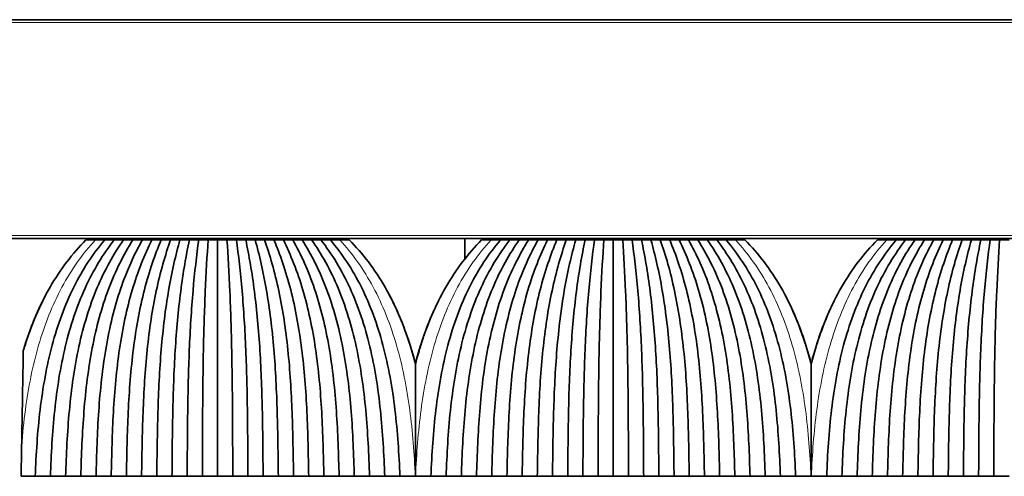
# Model space of a CAD drawing. Header units: millimetres. Extents: x -5 to 4200, y 0 to 2970.
# Tile 68 of 96: x 2455 to 2524, y 1592 to 1624. Entities that reach past the tile are written whole.
import ezdxf

# ---------------------------------------------------------------- set-up
doc = ezdxf.new("R2010")
doc.units = ezdxf.units.MM
doc.layers.add('1', color=7, linetype='Continuous', true_color=0xffffff)

msp = doc.modelspace()

# ---------------------------------------------------------------- linework, layer by layer
at = {"layer": '1', "color": 155, "linetype": 'Continuous', "lineweight": 35, "true_color": 0x4c7299}
for p, q in [((3434.564, 1623.97), (2174.564, 1623.97)), ((3434.564, 1608.47), (2174.564, 1608.47)), ((2461.801, 1608.37), (2461.803, 1608.47)), ((2475.326, 1608.37), (2475.324, 1608.47)), ((2486.067, 1608.47), (2486.054, 1607.016)), ((2489.801, 1608.37), (2489.803, 1608.47)), ((2503.326, 1608.37), (2503.324, 1608.47)), ((2517.801, 1608.37), (2517.803, 1608.47))]:
    msp.add_line(p, q, dxfattribs=at)
at = {"layer": '1', "color": 155, "linetype": 'Continuous', "lineweight": 18, "true_color": 0x4c7299}
for p, q in [((3434.564, 1623.77), (2174.564, 1623.77)), ((3434.564, 1608.67), (2174.564, 1608.67)), ((2463.814, 1608.37), (2463.814, 1608.47)), ((2473.314, 1608.37), (2473.314, 1608.47)), ((2491.814, 1608.37), (2491.814, 1608.47)), ((2501.314, 1608.37), (2501.314, 1608.47)), ((2519.814, 1608.37), (2519.814, 1608.47))]:
    msp.add_line(p, q, dxfattribs=at)
msp.add_open_spline([(2454.702, 1593.809), (2454.767, 1594.658), (2455.011, 1597.072), (2455.775, 1600.974), (2457.422, 1605.149), (2459.03, 1607.407), (2459.916, 1608.37)], degree=3, knots=[0, 0, 0, 0, 0.152181, 0.434787, 0.717394, 1, 1, 1, 1], dxfattribs=at)
at = {"layer": '1', "color": 155, "linetype": 'Continuous', "lineweight": 35, "true_color": 0x4c7299}
for points, knots in [([(2459.249, 1608.37), (2458.294, 1607.407), (2456.577, 1605.149), (2455.346, 1602.241), (2454.858, 1600.638), (2454.819, 1600.506)], [0, 0, 0, 0, 0.478553, 0.957106, 1, 1, 1, 1]), ([(2482.564, 1599.58), (2482.449, 1600.026), (2481.903, 1601.953), (2480.55, 1605.149), (2478.833, 1607.407), (2477.879, 1608.37)], [0, 0, 0, 0, 0.129176, 0.564588, 1, 1, 1, 1]), ([(2487.249, 1608.37), (2486.294, 1607.407), (2484.577, 1605.149), (2483.224, 1601.953), (2482.678, 1600.026), (2482.564, 1599.58)], [0, 0, 0, 0, 0.435412, 0.870824, 1, 1, 1, 1]), ([(2510.564, 1599.58), (2510.449, 1600.026), (2509.903, 1601.953), (2508.55, 1605.149), (2506.833, 1607.407), (2505.879, 1608.37)], [0, 0, 0, 0, 0.129176, 0.564588, 1, 1, 1, 1]), ([(2515.249, 1608.37), (2514.294, 1607.407), (2512.577, 1605.149), (2511.224, 1601.953), (2510.678, 1600.026), (2510.564, 1599.58)], [0, 0, 0, 0, 0.435412, 0.870824, 1, 1, 1, 1]), ([(2456.333, 1604.326), (2455.762, 1603.223), (2455.251, 1601.945), (2454.848, 1600.613), (2454.819, 1600.513)], [0, 0, 0, 0, 0.924749, 1, 1, 1, 1]), ([(2480.75, 1604.41), (2481.341, 1603.284), (2481.984, 1601.683), (2482.458, 1600), (2482.564, 1599.587)], [0, 0, 0, 0, 0.756942, 1, 1, 1, 1]), ([(2484.1, 1603.86), (2483.632, 1602.892), (2483.086, 1601.478), (2482.669, 1600), (2482.564, 1599.587)], [0, 0, 0, 0, 0.723227, 1, 1, 1, 1]), ([(2508.75, 1604.41), (2509.341, 1603.284), (2509.984, 1601.683), (2510.458, 1600), (2510.564, 1599.587)], [0, 0, 0, 0, 0.756942, 1, 1, 1, 1]), ([(2512.1, 1603.86), (2511.632, 1602.892), (2511.086, 1601.478), (2510.669, 1600), (2510.564, 1599.587)], [0, 0, 0, 0, 0.723227, 1, 1, 1, 1]), ([(2454.819, 1600.506), (2454.81, 1599.982), (2454.8, 1599.449), (2454.781, 1598.364), (2454.772, 1597.813), (2454.752, 1596.694), (2454.742, 1596.126), (2454.73, 1595.407), (2454.726, 1595.191), (2454.722, 1594.973), (2454.72, 1594.828), (2454.718, 1594.756), (2454.712, 1594.392), (2454.707, 1594.101), (2454.702, 1593.809)], [0, 0, 0, 0, 0.25, 0.25, 0.5, 0.5, 0.75, 0.75, 0.8125, 0.84375, 0.84375, 0.875, 0.875, 1, 1, 1, 1]), ([(2482.564, 1591.62), (2482.564, 1592.306), (2482.564, 1593.671), (2482.564, 1595.688), (2482.564, 1597.009), (2482.564, 1597.825), (2482.564, 1597.988), (2482.564, 1598.311), (2482.564, 1598.794), (2482.564, 1599.268), (2482.564, 1599.58)], [0, 0, 0, 0, 0.25, 0.5, 0.75, 0.75, 0.8125, 0.8125, 0.875, 1, 1, 1, 1]), ([(2510.564, 1591.62), (2510.564, 1592.306), (2510.564, 1593.671), (2510.564, 1595.688), (2510.564, 1597.009), (2510.564, 1597.825), (2510.564, 1597.988), (2510.564, 1598.311), (2510.564, 1598.794), (2510.564, 1599.268), (2510.564, 1599.58)], [0, 0, 0, 0, 0.25, 0.5, 0.75, 0.75, 0.8125, 0.8125, 0.875, 1, 1, 1, 1])]:
    msp.add_open_spline(points, degree=3, knots=knots, dxfattribs=at)
for points, degree in [([(2455.664, 1591.62), (2455.722, 1593.205), (2455.925, 1596.362), (2456.741, 1600.974), (2458.268, 1605.149), (2459.766, 1607.407), (2460.584, 1608.37)], 3), ([(2461.249, 1608.37), (2460.474, 1607.374), (2459.07, 1605.064), (2457.678, 1600.868), (2456.963, 1596.292), (2456.792, 1593.183), (2456.739, 1591.621)], 3), ([(2461.914, 1608.37), (2461.212, 1607.378), (2459.923, 1605.072), (2458.647, 1600.877), (2458.008, 1596.298), (2457.862, 1593.184), (2457.814, 1591.62)], 3), ([(2462.579, 1608.37), (2461.925, 1607.344), (2460.74, 1604.985), (2459.599, 1600.773), (2459.051, 1596.231), (2458.931, 1593.163), (2458.889, 1591.621)], 3), ([(2459.916, 1608.37), (2459.694, 1608.37), (2459.471, 1608.37), (2459.249, 1608.37)], 3), ([(2460.584, 1608.37), (2460.361, 1608.37), (2460.139, 1608.37), (2459.916, 1608.37)], 3), ([(2463.244, 1608.37), (2462.668, 1607.352), (2461.605, 1605.001), (2460.58, 1600.79), (2460.1, 1596.243), (2460.002, 1593.166), (2459.964, 1591.62)], 3), ([(2461.249, 1608.37), (2461.027, 1608.37), (2460.805, 1608.37), (2460.584, 1608.37)], 3), ([(2463.909, 1608.37), (2463.387, 1607.317), (2462.438, 1604.913), (2461.547, 1600.688), (2461.148, 1596.18), (2461.072, 1593.146), (2461.039, 1591.621)], 3), ([(2461.914, 1608.37), (2461.692, 1608.37), (2461.47, 1608.37), (2461.249, 1608.37)], 3), ([(2461.855, 1608.47), (2461.855, 1608.437), (2461.854, 1608.403), (2461.854, 1608.37)], 3), ([(2462.579, 1608.37), (2462.357, 1608.37), (2462.135, 1608.37), (2461.914, 1608.37)], 3), ([(2464.574, 1608.37), (2464.132, 1607.33), (2463.314, 1604.938), (2462.54, 1600.715), (2462.202, 1596.197), (2462.142, 1593.151), (2462.114, 1591.62)], 3), ([(2463.244, 1608.37), (2463.022, 1608.37), (2462.8, 1608.37), (2462.579, 1608.37)], 3), ([(2465.239, 1608.37), (2464.858, 1607.295), (2464.164, 1604.853), (2463.524, 1600.619), (2463.256, 1596.139), (2463.212, 1593.133), (2463.189, 1591.621)], 3), ([(2463.909, 1608.37), (2463.687, 1608.37), (2463.465, 1608.37), (2463.244, 1608.37)], 3), ([(2463.358, 1608.37), (2463.358, 1608.403), (2463.358, 1608.437), (2463.358, 1608.47)], 3), ([(2464.574, 1608.37), (2464.352, 1608.37), (2464.13, 1608.37), (2463.909, 1608.37)], 3), ([(2465.904, 1608.37), (2465.604, 1607.313), (2465.047, 1604.89), (2464.529, 1600.656), (2464.315, 1596.162), (2464.282, 1593.14), (2464.264, 1591.62)], 3), ([(2465.239, 1608.37), (2465.017, 1608.37), (2464.795, 1608.37), (2464.574, 1608.37)], 3), ([(2465.904, 1608.37), (2465.682, 1608.37), (2465.46, 1608.37), (2465.239, 1608.37)], 3), ([(2466.569, 1608.37), (2466.337, 1607.279), (2465.912, 1604.801), (2465.528, 1600.562), (2465.374, 1596.123), (2465.352, 1593.123), (2465.339, 1591.621)], 3), ([(2466.569, 1608.37), (2466.347, 1608.37), (2466.125, 1608.37), (2465.904, 1608.37)], 3), ([(2467.234, 1608.37), (2467.082, 1607.302), (2466.799, 1604.849), (2466.539, 1600.612), (2466.437, 1596.153), (2466.423, 1593.132), (2466.414, 1591.62)], 3), ([(2467.234, 1608.37), (2467.012, 1608.37), (2466.79, 1608.37), (2466.569, 1608.37)], 3), ([(2467.899, 1608.37), (2467.677, 1608.37), (2467.455, 1608.37), (2467.234, 1608.37)], 3), ([(2467.899, 1608.37), (2467.821, 1607.271), (2467.678, 1604.777), (2467.549, 1600.536), (2467.5, 1596.108), (2467.493, 1593.118), (2467.489, 1591.621)], 3), ([(2468.564, 1608.37), (2468.342, 1608.37), (2468.12, 1608.37), (2467.899, 1608.37)], 3), ([(2468.564, 1608.37), (2468.564, 1607.299), (2468.564, 1604.911), (2468.564, 1600.777), (2468.564, 1596.282), (2468.564, 1593.172), (2468.564, 1591.62)], 3), ([(2469.229, 1608.37), (2469.007, 1608.37), (2468.785, 1608.37), (2468.564, 1608.37)], 3), ([(2469.894, 1608.37), (2469.672, 1608.37), (2469.45, 1608.37), (2469.229, 1608.37)], 3), ([(2469.229, 1608.37), (2469.306, 1607.271), (2469.449, 1604.777), (2469.578, 1600.536), (2469.628, 1596.108), (2469.634, 1593.118), (2469.639, 1591.621)], 3), ([(2469.894, 1608.37), (2470.045, 1607.302), (2470.328, 1604.849), (2470.588, 1600.612), (2470.691, 1596.153), (2470.704, 1593.132), (2470.714, 1591.62)], 3), ([(2470.559, 1608.37), (2470.337, 1608.37), (2470.115, 1608.37), (2469.894, 1608.37)], 3), ([(2471.224, 1608.37), (2471.002, 1608.37), (2470.78, 1608.37), (2470.559, 1608.37)], 3), ([(2470.559, 1608.37), (2470.79, 1607.279), (2471.215, 1604.801), (2471.599, 1600.562), (2471.753, 1596.123), (2471.775, 1593.123), (2471.789, 1591.621)], 3), ([(2471.224, 1608.37), (2471.523, 1607.313), (2472.08, 1604.89), (2472.598, 1600.656), (2472.812, 1596.162), (2472.845, 1593.14), (2472.864, 1591.62)], 3), ([(2471.889, 1608.37), (2471.667, 1608.37), (2471.445, 1608.37), (2471.224, 1608.37)], 3), ([(2472.554, 1608.37), (2472.332, 1608.37), (2472.11, 1608.37), (2471.889, 1608.37)], 3), ([(2471.889, 1608.37), (2472.269, 1607.295), (2472.963, 1604.853), (2473.603, 1600.619), (2473.871, 1596.139), (2473.915, 1593.133), (2473.939, 1591.621)], 3), ([(2472.554, 1608.37), (2472.995, 1607.33), (2473.813, 1604.938), (2474.587, 1600.715), (2474.925, 1596.197), (2474.985, 1593.151), (2475.014, 1591.62)], 3), ([(2473.219, 1608.37), (2472.997, 1608.37), (2472.775, 1608.37), (2472.554, 1608.37)], 3), ([(2473.884, 1608.37), (2473.662, 1608.37), (2473.44, 1608.37), (2473.219, 1608.37)], 3), ([(2473.219, 1608.37), (2473.74, 1607.317), (2474.689, 1604.913), (2475.58, 1600.688), (2475.979, 1596.18), (2476.056, 1593.146), (2476.089, 1591.621)], 3), ([(2473.77, 1608.47), (2473.77, 1608.437), (2473.769, 1608.403), (2473.769, 1608.37)], 3), ([(2473.884, 1608.37), (2474.459, 1607.352), (2475.522, 1605.001), (2476.547, 1600.79), (2477.027, 1596.243), (2477.125, 1593.166), (2477.164, 1591.62)], 3), ([(2474.549, 1608.37), (2474.327, 1608.37), (2474.105, 1608.37), (2473.884, 1608.37)], 3), ([(2475.214, 1608.37), (2474.992, 1608.37), (2474.77, 1608.37), (2474.549, 1608.37)], 3), ([(2474.549, 1608.37), (2475.202, 1607.344), (2476.387, 1604.985), (2477.528, 1600.773), (2478.076, 1596.231), (2478.196, 1593.163), (2478.239, 1591.621)], 3), ([(2475.214, 1608.37), (2475.915, 1607.378), (2477.204, 1605.072), (2478.48, 1600.877), (2479.119, 1596.298), (2479.265, 1593.184), (2479.314, 1591.62)], 3), ([(2475.879, 1608.37), (2475.657, 1608.37), (2475.435, 1608.37), (2475.214, 1608.37)], 3), ([(2475.273, 1608.37), (2475.273, 1608.403), (2475.272, 1608.437), (2475.272, 1608.47)], 3), ([(2476.544, 1608.37), (2476.322, 1608.37), (2476.1, 1608.37), (2475.879, 1608.37)], 3), ([(2475.879, 1608.37), (2476.654, 1607.374), (2478.057, 1605.064), (2479.449, 1600.868), (2480.164, 1596.292), (2480.335, 1593.183), (2480.389, 1591.621)], 3), ([(2476.544, 1608.37), (2477.361, 1607.407), (2478.86, 1605.149), (2480.386, 1600.974), (2481.202, 1596.362), (2481.405, 1593.205), (2481.464, 1591.62)], 3), ([(2477.211, 1608.37), (2476.989, 1608.37), (2476.766, 1608.37), (2476.544, 1608.37)], 3), ([(2477.879, 1608.37), (2477.656, 1608.37), (2477.434, 1608.37), (2477.211, 1608.37)], 3), ([(2483.664, 1591.62), (2483.722, 1593.205), (2483.925, 1596.362), (2484.741, 1600.974), (2486.268, 1605.149), (2487.766, 1607.407), (2488.584, 1608.37)], 3), ([(2489.249, 1608.37), (2488.474, 1607.374), (2487.07, 1605.064), (2485.678, 1600.868), (2484.963, 1596.292), (2484.792, 1593.183), (2484.739, 1591.621)], 3), ([(2489.914, 1608.37), (2489.212, 1607.378), (2487.923, 1605.072), (2486.647, 1600.877), (2486.008, 1596.298), (2485.862, 1593.184), (2485.814, 1591.62)], 3), ([(2490.579, 1608.37), (2489.925, 1607.344), (2488.74, 1604.985), (2487.599, 1600.773), (2487.051, 1596.231), (2486.931, 1593.163), (2486.889, 1591.621)], 3), ([(2487.916, 1608.37), (2487.694, 1608.37), (2487.471, 1608.37), (2487.249, 1608.37)], 3), ([(2488.584, 1608.37), (2488.361, 1608.37), (2488.139, 1608.37), (2487.916, 1608.37)], 3), ([(2491.244, 1608.37), (2490.668, 1607.352), (2489.605, 1605.001), (2488.58, 1600.79), (2488.1, 1596.243), (2488.002, 1593.166), (2487.964, 1591.62)], 3), ([(2489.249, 1608.37), (2489.027, 1608.37), (2488.805, 1608.37), (2488.584, 1608.37)], 3), ([(2491.909, 1608.37), (2491.387, 1607.317), (2490.438, 1604.913), (2489.547, 1600.688), (2489.148, 1596.18), (2489.072, 1593.146), (2489.039, 1591.621)], 3), ([(2489.914, 1608.37), (2489.692, 1608.37), (2489.47, 1608.37), (2489.249, 1608.37)], 3), ([(2489.855, 1608.47), (2489.855, 1608.437), (2489.854, 1608.403), (2489.854, 1608.37)], 3), ([(2490.579, 1608.37), (2490.357, 1608.37), (2490.135, 1608.37), (2489.914, 1608.37)], 3), ([(2492.574, 1608.37), (2492.132, 1607.33), (2491.314, 1604.938), (2490.54, 1600.715), (2490.202, 1596.197), (2490.142, 1593.151), (2490.114, 1591.62)], 3), ([(2491.244, 1608.37), (2491.022, 1608.37), (2490.8, 1608.37), (2490.579, 1608.37)], 3), ([(2493.239, 1608.37), (2492.858, 1607.295), (2492.164, 1604.853), (2491.524, 1600.619), (2491.256, 1596.139), (2491.212, 1593.133), (2491.189, 1591.621)], 3), ([(2491.909, 1608.37), (2491.687, 1608.37), (2491.465, 1608.37), (2491.244, 1608.37)], 3), ([(2491.358, 1608.37), (2491.358, 1608.403), (2491.358, 1608.437), (2491.358, 1608.47)], 3), ([(2492.574, 1608.37), (2492.352, 1608.37), (2492.13, 1608.37), (2491.909, 1608.37)], 3), ([(2493.904, 1608.37), (2493.604, 1607.313), (2493.047, 1604.89), (2492.529, 1600.656), (2492.315, 1596.162), (2492.282, 1593.14), (2492.264, 1591.62)], 3), ([(2493.239, 1608.37), (2493.017, 1608.37), (2492.795, 1608.37), (2492.574, 1608.37)], 3), ([(2493.904, 1608.37), (2493.682, 1608.37), (2493.46, 1608.37), (2493.239, 1608.37)], 3), ([(2494.569, 1608.37), (2494.337, 1607.279), (2493.912, 1604.801), (2493.528, 1600.562), (2493.374, 1596.123), (2493.352, 1593.123), (2493.339, 1591.621)], 3), ([(2494.569, 1608.37), (2494.347, 1608.37), (2494.125, 1608.37), (2493.904, 1608.37)], 3), ([(2495.234, 1608.37), (2495.082, 1607.302), (2494.799, 1604.849), (2494.539, 1600.612), (2494.437, 1596.153), (2494.423, 1593.132), (2494.414, 1591.62)], 3), ([(2495.234, 1608.37), (2495.012, 1608.37), (2494.79, 1608.37), (2494.569, 1608.37)], 3), ([(2495.899, 1608.37), (2495.677, 1608.37), (2495.455, 1608.37), (2495.234, 1608.37)], 3), ([(2495.899, 1608.37), (2495.821, 1607.271), (2495.678, 1604.777), (2495.549, 1600.536), (2495.5, 1596.108), (2495.493, 1593.118), (2495.489, 1591.621)], 3), ([(2496.564, 1608.37), (2496.342, 1608.37), (2496.12, 1608.37), (2495.899, 1608.37)], 3), ([(2497.229, 1608.37), (2497.007, 1608.37), (2496.785, 1608.37), (2496.564, 1608.37)], 3), ([(2496.564, 1608.37), (2496.564, 1607.299), (2496.564, 1604.911), (2496.564, 1600.777), (2496.564, 1596.282), (2496.564, 1593.172), (2496.564, 1591.62)], 3), ([(2497.894, 1608.37), (2497.672, 1608.37), (2497.45, 1608.37), (2497.229, 1608.37)], 3), ([(2497.229, 1608.37), (2497.306, 1607.271), (2497.449, 1604.777), (2497.578, 1600.536), (2497.628, 1596.108), (2497.634, 1593.118), (2497.639, 1591.621)], 3), ([(2497.894, 1608.37), (2498.045, 1607.302), (2498.328, 1604.849), (2498.588, 1600.612), (2498.691, 1596.153), (2498.704, 1593.132), (2498.714, 1591.62)], 3), ([(2498.559, 1608.37), (2498.337, 1608.37), (2498.115, 1608.37), (2497.894, 1608.37)], 3), ([(2499.224, 1608.37), (2499.002, 1608.37), (2498.78, 1608.37), (2498.559, 1608.37)], 3), ([(2498.559, 1608.37), (2498.79, 1607.279), (2499.215, 1604.801), (2499.599, 1600.562), (2499.753, 1596.123), (2499.775, 1593.123), (2499.789, 1591.621)], 3), ([(2499.224, 1608.37), (2499.523, 1607.313), (2500.08, 1604.89), (2500.598, 1600.656), (2500.812, 1596.162), (2500.845, 1593.14), (2500.864, 1591.62)], 3), ([(2499.889, 1608.37), (2499.667, 1608.37), (2499.445, 1608.37), (2499.224, 1608.37)], 3), ([(2500.554, 1608.37), (2500.332, 1608.37), (2500.11, 1608.37), (2499.889, 1608.37)], 3), ([(2499.889, 1608.37), (2500.269, 1607.295), (2500.963, 1604.853), (2501.603, 1600.619), (2501.871, 1596.139), (2501.915, 1593.133), (2501.939, 1591.621)], 3), ([(2500.554, 1608.37), (2500.995, 1607.33), (2501.813, 1604.938), (2502.587, 1600.715), (2502.925, 1596.197), (2502.985, 1593.151), (2503.014, 1591.62)], 3), ([(2501.219, 1608.37), (2500.997, 1608.37), (2500.775, 1608.37), (2500.554, 1608.37)], 3), ([(2501.884, 1608.37), (2501.662, 1608.37), (2501.44, 1608.37), (2501.219, 1608.37)], 3), ([(2501.219, 1608.37), (2501.74, 1607.317), (2502.689, 1604.913), (2503.58, 1600.688), (2503.979, 1596.18), (2504.056, 1593.146), (2504.089, 1591.621)], 3), ([(2501.77, 1608.47), (2501.77, 1608.437), (2501.769, 1608.403), (2501.769, 1608.37)], 3), ([(2501.884, 1608.37), (2502.459, 1607.352), (2503.522, 1605.001), (2504.547, 1600.79), (2505.027, 1596.243), (2505.125, 1593.166), (2505.164, 1591.62)], 3), ([(2502.549, 1608.37), (2502.327, 1608.37), (2502.105, 1608.37), (2501.884, 1608.37)], 3), ([(2503.214, 1608.37), (2502.992, 1608.37), (2502.77, 1608.37), (2502.549, 1608.37)], 3), ([(2502.549, 1608.37), (2503.202, 1607.344), (2504.387, 1604.985), (2505.528, 1600.773), (2506.076, 1596.231), (2506.196, 1593.163), (2506.239, 1591.621)], 3), ([(2503.214, 1608.37), (2503.915, 1607.378), (2505.204, 1605.072), (2506.48, 1600.877), (2507.119, 1596.298), (2507.265, 1593.184), (2507.314, 1591.62)], 3), ([(2503.879, 1608.37), (2503.657, 1608.37), (2503.435, 1608.37), (2503.214, 1608.37)], 3), ([(2503.273, 1608.37), (2503.273, 1608.403), (2503.272, 1608.437), (2503.272, 1608.47)], 3), ([(2504.544, 1608.37), (2504.322, 1608.37), (2504.1, 1608.37), (2503.879, 1608.37)], 3), ([(2503.879, 1608.37), (2504.654, 1607.374), (2506.057, 1605.064), (2507.449, 1600.868), (2508.164, 1596.292), (2508.335, 1593.183), (2508.389, 1591.621)], 3), ([(2504.544, 1608.37), (2505.361, 1607.407), (2506.86, 1605.149), (2508.386, 1600.974), (2509.202, 1596.362), (2509.405, 1593.205), (2509.464, 1591.62)], 3), ([(2505.211, 1608.37), (2504.989, 1608.37), (2504.766, 1608.37), (2504.544, 1608.37)], 3), ([(2505.879, 1608.37), (2505.656, 1608.37), (2505.434, 1608.37), (2505.211, 1608.37)], 3), ([(2511.664, 1591.62), (2511.722, 1593.205), (2511.925, 1596.362), (2512.741, 1600.974), (2514.268, 1605.149), (2515.766, 1607.407), (2516.584, 1608.37)], 3), ([(2517.249, 1608.37), (2516.474, 1607.374), (2515.07, 1605.064), (2513.678, 1600.868), (2512.963, 1596.292), (2512.792, 1593.183), (2512.739, 1591.621)], 3), ([(2517.914, 1608.37), (2517.212, 1607.378), (2515.923, 1605.072), (2514.647, 1600.877), (2514.008, 1596.298), (2513.862, 1593.184), (2513.814, 1591.62)], 3), ([(2518.579, 1608.37), (2517.925, 1607.344), (2516.74, 1604.985), (2515.599, 1600.773), (2515.051, 1596.231), (2514.931, 1593.163), (2514.889, 1591.621)], 3), ([(2515.916, 1608.37), (2515.694, 1608.37), (2515.471, 1608.37), (2515.249, 1608.37)], 3), ([(2516.584, 1608.37), (2516.361, 1608.37), (2516.139, 1608.37), (2515.916, 1608.37)], 3), ([(2519.244, 1608.37), (2518.668, 1607.352), (2517.605, 1605.001), (2516.58, 1600.79), (2516.1, 1596.243), (2516.002, 1593.166), (2515.964, 1591.62)], 3), ([(2517.249, 1608.37), (2517.027, 1608.37), (2516.805, 1608.37), (2516.584, 1608.37)], 3), ([(2519.909, 1608.37), (2519.387, 1607.317), (2518.438, 1604.913), (2517.547, 1600.688), (2517.148, 1596.18), (2517.072, 1593.146), (2517.039, 1591.621)], 3), ([(2517.914, 1608.37), (2517.692, 1608.37), (2517.47, 1608.37), (2517.249, 1608.37)], 3), ([(2517.855, 1608.47), (2517.855, 1608.437), (2517.854, 1608.403), (2517.854, 1608.37)], 3), ([(2518.579, 1608.37), (2518.357, 1608.37), (2518.135, 1608.37), (2517.914, 1608.37)], 3), ([(2520.574, 1608.37), (2520.132, 1607.33), (2519.314, 1604.938), (2518.54, 1600.715), (2518.202, 1596.197), (2518.142, 1593.151), (2518.114, 1591.62)], 3), ([(2519.244, 1608.37), (2519.022, 1608.37), (2518.8, 1608.37), (2518.579, 1608.37)], 3), ([(2521.239, 1608.37), (2520.858, 1607.295), (2520.164, 1604.853), (2519.524, 1600.619), (2519.256, 1596.139), (2519.212, 1593.133), (2519.189, 1591.621)], 3), ([(2519.909, 1608.37), (2519.687, 1608.37), (2519.465, 1608.37), (2519.244, 1608.37)], 3), ([(2519.358, 1608.37), (2519.358, 1608.403), (2519.358, 1608.437), (2519.358, 1608.47)], 3), ([(2520.574, 1608.37), (2520.352, 1608.37), (2520.13, 1608.37), (2519.909, 1608.37)], 3), ([(2521.904, 1608.37), (2521.604, 1607.313), (2521.047, 1604.89), (2520.529, 1600.656), (2520.315, 1596.162), (2520.282, 1593.14), (2520.264, 1591.62)], 3), ([(2521.239, 1608.37), (2521.017, 1608.37), (2520.795, 1608.37), (2520.574, 1608.37)], 3), ([(2521.904, 1608.37), (2521.682, 1608.37), (2521.46, 1608.37), (2521.239, 1608.37)], 3), ([(2522.569, 1608.37), (2522.337, 1607.279), (2521.912, 1604.801), (2521.528, 1600.562), (2521.374, 1596.123), (2521.352, 1593.123), (2521.339, 1591.621)], 3), ([(2522.569, 1608.37), (2522.347, 1608.37), (2522.125, 1608.37), (2521.904, 1608.37)], 3), ([(2523.234, 1608.37), (2523.082, 1607.302), (2522.799, 1604.849), (2522.539, 1600.612), (2522.437, 1596.153), (2522.423, 1593.132), (2522.414, 1591.62)], 3), ([(2523.234, 1608.37), (2523.012, 1608.37), (2522.79, 1608.37), (2522.569, 1608.37)], 3), ([(2523.899, 1608.37), (2523.677, 1608.37), (2523.455, 1608.37), (2523.234, 1608.37)], 3), ([(2523.899, 1608.37), (2523.821, 1607.271), (2523.678, 1604.777), (2523.549, 1600.536), (2523.5, 1596.108), (2523.493, 1593.118), (2523.489, 1591.621)], 3), ([(2524.564, 1608.37), (2524.342, 1608.37), (2524.12, 1608.37), (2523.899, 1608.37)], 3), ([(2454.702, 1593.809), (2454.689, 1593.082), (2454.676, 1592.352), (2454.664, 1591.62)], 3), ([(2454.664, 1591.62), (2454.997, 1591.62), (2455.33, 1591.62), (2455.664, 1591.62)], 3), ([(2456.739, 1591.62), (2456.201, 1591.62), (2455.664, 1591.62)], 2), ([(2457.814, 1591.62), (2457.276, 1591.62), (2456.739, 1591.62)], 2), ([(2458.889, 1591.62), (2458.351, 1591.62), (2457.814, 1591.62)], 2), ([(2459.964, 1591.62), (2459.426, 1591.62), (2458.889, 1591.62)], 2), ([(2461.039, 1591.62), (2460.501, 1591.62), (2459.964, 1591.62)], 2), ([(2462.114, 1591.62), (2461.576, 1591.62), (2461.039, 1591.62)], 2), ([(2463.189, 1591.62), (2462.651, 1591.62), (2462.114, 1591.62)], 2), ([(2464.264, 1591.62), (2463.726, 1591.62), (2463.189, 1591.62)], 2), ([(2465.339, 1591.62), (2464.801, 1591.62), (2464.264, 1591.62)], 2), ([(2466.414, 1591.62), (2465.876, 1591.62), (2465.339, 1591.62)], 2), ([(2467.489, 1591.62), (2466.951, 1591.62), (2466.414, 1591.62)], 2), ([(2468.564, 1591.62), (2468.026, 1591.62), (2467.489, 1591.62)], 2), ([(2469.639, 1591.62), (2469.101, 1591.62), (2468.564, 1591.62)], 2), ([(2470.714, 1591.62), (2470.176, 1591.62), (2469.639, 1591.62)], 2), ([(2471.789, 1591.62), (2471.251, 1591.62), (2470.714, 1591.62)], 2), ([(2472.864, 1591.62), (2472.326, 1591.62), (2471.789, 1591.62)], 2), ([(2473.939, 1591.62), (2473.401, 1591.62), (2472.864, 1591.62)], 2), ([(2475.014, 1591.62), (2474.476, 1591.62), (2473.939, 1591.62)], 2), ([(2476.089, 1591.62), (2475.551, 1591.62), (2475.014, 1591.62)], 2), ([(2477.164, 1591.62), (2476.626, 1591.62), (2476.089, 1591.62)], 2), ([(2478.239, 1591.62), (2477.701, 1591.62), (2477.164, 1591.62)], 2), ([(2479.314, 1591.62), (2478.776, 1591.62), (2478.239, 1591.62)], 2), ([(2480.389, 1591.62), (2479.851, 1591.62), (2479.314, 1591.62)], 2), ([(2481.464, 1591.62), (2480.926, 1591.62), (2480.389, 1591.62)], 2), ([(2481.464, 1591.62), (2481.826, 1591.62), (2482.189, 1591.62), (2482.551, 1591.62)], 3), ([(2482.551, 1591.62), (2482.555, 1591.62), (2482.559, 1591.62), (2482.564, 1591.62)], 3), ([(2482.564, 1591.62), (2482.568, 1591.62), (2482.572, 1591.62), (2482.576, 1591.62)], 3), ([(2482.576, 1591.62), (2482.939, 1591.62), (2483.301, 1591.62), (2483.664, 1591.62)], 3), ([(2484.739, 1591.62), (2484.201, 1591.62), (2483.664, 1591.62)], 2), ([(2485.814, 1591.62), (2485.276, 1591.62), (2484.739, 1591.62)], 2), ([(2486.889, 1591.62), (2486.351, 1591.62), (2485.814, 1591.62)], 2), ([(2487.964, 1591.62), (2487.426, 1591.62), (2486.889, 1591.62)], 2), ([(2489.039, 1591.62), (2488.501, 1591.62), (2487.964, 1591.62)], 2), ([(2490.114, 1591.62), (2489.576, 1591.62), (2489.039, 1591.62)], 2), ([(2491.189, 1591.62), (2490.651, 1591.62), (2490.114, 1591.62)], 2), ([(2492.264, 1591.62), (2491.726, 1591.62), (2491.189, 1591.62)], 2), ([(2493.339, 1591.62), (2492.801, 1591.62), (2492.264, 1591.62)], 2), ([(2494.414, 1591.62), (2493.876, 1591.62), (2493.339, 1591.62)], 2), ([(2495.489, 1591.62), (2494.951, 1591.62), (2494.414, 1591.62)], 2), ([(2496.564, 1591.62), (2496.026, 1591.62), (2495.489, 1591.62)], 2), ([(2497.639, 1591.62), (2497.101, 1591.62), (2496.564, 1591.62)], 2), ([(2498.714, 1591.62), (2498.176, 1591.62), (2497.639, 1591.62)], 2), ([(2499.789, 1591.62), (2499.251, 1591.62), (2498.714, 1591.62)], 2), ([(2500.864, 1591.62), (2500.326, 1591.62), (2499.789, 1591.62)], 2), ([(2501.939, 1591.62), (2501.401, 1591.62), (2500.864, 1591.62)], 2), ([(2503.014, 1591.62), (2502.476, 1591.62), (2501.939, 1591.62)], 2), ([(2504.089, 1591.62), (2503.551, 1591.62), (2503.014, 1591.62)], 2), ([(2505.164, 1591.62), (2504.626, 1591.62), (2504.089, 1591.62)], 2), ([(2506.239, 1591.62), (2505.701, 1591.62), (2505.164, 1591.62)], 2), ([(2507.314, 1591.62), (2506.776, 1591.62), (2506.239, 1591.62)], 2), ([(2508.389, 1591.62), (2507.851, 1591.62), (2507.314, 1591.62)], 2), ([(2509.464, 1591.62), (2508.926, 1591.62), (2508.389, 1591.62)], 2), ([(2509.464, 1591.62), (2509.826, 1591.62), (2510.189, 1591.62), (2510.551, 1591.62)], 3), ([(2510.551, 1591.62), (2510.555, 1591.62), (2510.559, 1591.62), (2510.564, 1591.62)], 3), ([(2510.564, 1591.62), (2510.568, 1591.62), (2510.572, 1591.62), (2510.576, 1591.62)], 3), ([(2510.576, 1591.62), (2510.939, 1591.62), (2511.301, 1591.62), (2511.664, 1591.62)], 3), ([(2512.739, 1591.62), (2512.201, 1591.62), (2511.664, 1591.62)], 2), ([(2513.814, 1591.62), (2513.276, 1591.62), (2512.739, 1591.62)], 2), ([(2514.889, 1591.62), (2514.351, 1591.62), (2513.814, 1591.62)], 2), ([(2515.964, 1591.62), (2515.426, 1591.62), (2514.889, 1591.62)], 2), ([(2517.039, 1591.62), (2516.501, 1591.62), (2515.964, 1591.62)], 2), ([(2518.114, 1591.62), (2517.576, 1591.62), (2517.039, 1591.62)], 2), ([(2519.189, 1591.62), (2518.651, 1591.62), (2518.114, 1591.62)], 2), ([(2520.264, 1591.62), (2519.726, 1591.62), (2519.189, 1591.62)], 2), ([(2521.339, 1591.62), (2520.801, 1591.62), (2520.264, 1591.62)], 2), ([(2522.414, 1591.62), (2521.876, 1591.62), (2521.339, 1591.62)], 2), ([(2523.489, 1591.62), (2522.951, 1591.62), (2522.414, 1591.62)], 2), ([(2524.564, 1591.62), (2524.026, 1591.62), (2523.489, 1591.62)], 2)]:
    msp.add_open_spline(points, degree=degree, dxfattribs=at)
at = {"layer": '1', "color": 155, "linetype": 'Continuous', "lineweight": 18, "true_color": 0x4c7299}
for points in [[(2482.551, 1591.62), (2482.487, 1593.205), (2482.255, 1596.362), (2481.352, 1600.974), (2479.705, 1605.149), (2478.097, 1607.407), (2477.211, 1608.37)], [(2482.576, 1591.62), (2482.64, 1593.205), (2482.872, 1596.362), (2483.775, 1600.974), (2485.422, 1605.149), (2487.03, 1607.407), (2487.916, 1608.37)], [(2489.178, 1608.37), (2489.179, 1608.403), (2489.179, 1608.437), (2489.18, 1608.47)], [(2510.551, 1591.62), (2510.487, 1593.205), (2510.255, 1596.362), (2509.352, 1600.974), (2507.705, 1605.149), (2506.097, 1607.407), (2505.211, 1608.37)], [(2510.576, 1591.62), (2510.64, 1593.205), (2510.872, 1596.362), (2511.775, 1600.974), (2513.422, 1605.149), (2515.03, 1607.407), (2515.916, 1608.37)]]:
    msp.add_open_spline(points, degree=3, dxfattribs=at)

doc.saveas('drawing.dxf')
